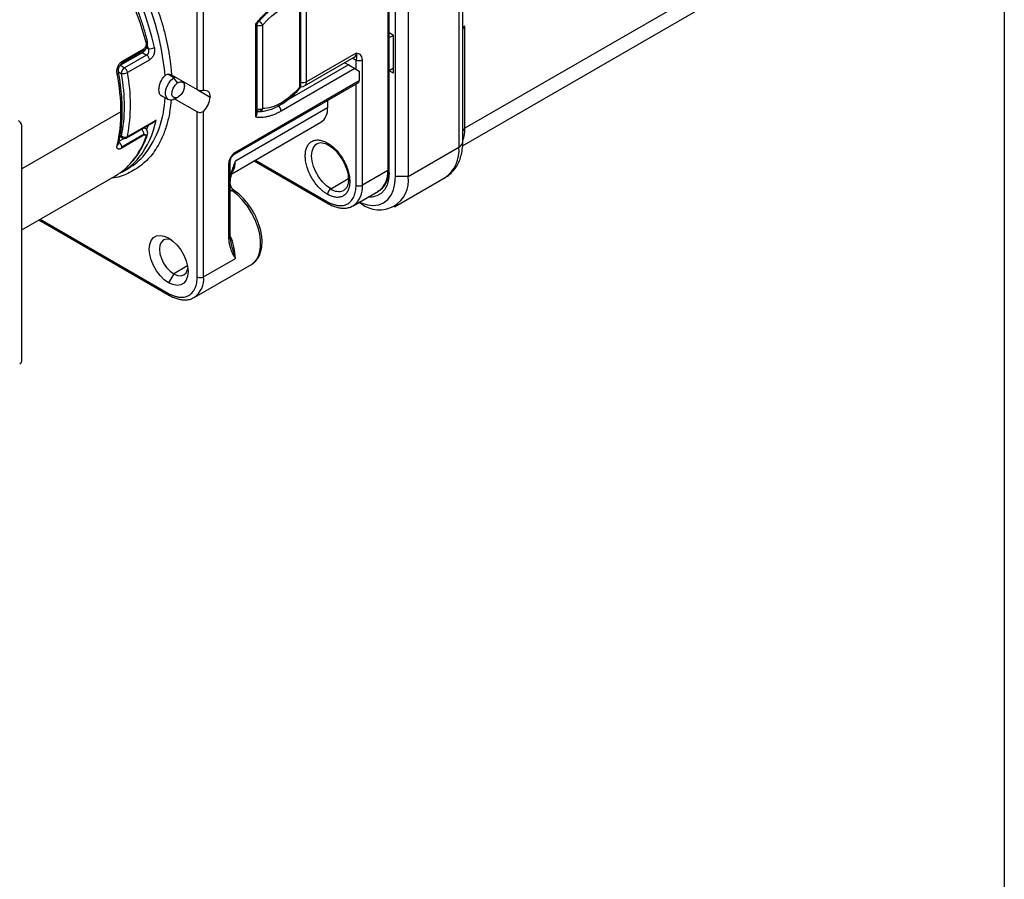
# Model space of a CAD drawing. Header units: millimetres. Extents: x 13 to 546, y 13 to 419.
# Tile 14 of 17: x 437 to 546, y 225 to 320. Entities that reach past the tile are written whole.
import ezdxf

# ---------------------------------------------------------------- set-up
doc = ezdxf.new("R2010")
doc.units = ezdxf.units.MM
doc.header["$LTSCALE"] = 2
doc.linetypes.add('SLD-Solid', pattern=[0])
doc.layers.add('TEXT', color=140, linetype='SLD-Solid', lineweight=25)

msp = doc.modelspace()

# ---------------------------------------------------------------- linework, layer by layer
for p, q in [((485.407, 345.508), (485.407, 306.314)), ((485.846, 306.926), (485.846, 346.12)), ((477.502, 342.904), (477.502, 303.71)), ((478.351, 303.057), (478.351, 342.251)), ((479.765, 342.251), (479.765, 303.057)), ((477.643, 319.061), (477.643, 327.063)), ((516.039, 325.713), (486.08, 308.417)), ((456.289, 312.715), (456.289, 324.773)), ((456.996, 312.646), (456.996, 324.773)), ((485.819, 306.474), (515.708, 323.728)), ((467.673, 322.292), (467.673, 312.975)), ((467.82, 313.179), (467.82, 322.496)), ((468.451, 313.591), (468.451, 322.573)), ((462.794, 309.636), (462.794, 319.997)), ((462.941, 310.002), (462.941, 320.04)), ((463.572, 310.607), (463.572, 319.924)), ((477.643, 319.061), (478.138, 318.776)), ((477.648, 314.818), (477.648, 319.058)), ((486.08, 319.767), (485.846, 319.632)), ((486.08, 308.417), (486.08, 319.767)), ((478.138, 318.703), (477.648, 318.52)), ((478.138, 314.53), (478.138, 318.776)), ((447.794, 315.473), (450.269, 316.902)), ((447.882, 315.831), (450.357, 317.26)), ((447.898, 315.702), (450.372, 317.131)), ((450.165, 316.842), (450.654, 316.56)), ((450.661, 317.373), (450.83, 317.275)), ((450.736, 317.641), (450.83, 317.275)), ((473.966, 316.775), (468.451, 313.591)), ((450.654, 316.56), (448.179, 315.131)), ((450.999, 316.041), (448.524, 314.613)), ((468.244, 313.133), (473.759, 316.317)), ((472.704, 315.708), (473.118, 315.469)), ((473.613, 316.163), (473.552, 316.198)), ((473.613, 316.163), (473.608, 316.23)), ((473.966, 314.979), (473.966, 316.029)), ((474.674, 302.078), (474.674, 316.029)), ((447.524, 314.693), (447.826, 314.519)), ((448.179, 315.131), (447.714, 315.4)), ((473.825, 315.061), (465.623, 310.325)), ((473.118, 315.469), (466.354, 311.564)), ((473.825, 315.061), (474.32, 314.775)), ((474.32, 314.775), (474.32, 313.713)), ((478.138, 315.101), (477.643, 314.815)), ((477.643, 303.465), (477.643, 314.815)), ((478.138, 314.53), (477.643, 314.815)), ((453.684, 314.039), (453.018, 314.423)), ((453.42, 314.371), (456.289, 312.715)), ((453.684, 314.039), (453.832, 314.133)), ((454.081, 313.455), (453.684, 314.039)), ((454.875, 313.102), (454.875, 313.51)), ((460.428, 305.524), (474.216, 313.484)), ((460.531, 305.753), (474.32, 313.713)), ((456.353, 312.677), (457.721, 311.888)), ((473.966, 302.078), (473.966, 313.34)), ((452.288, 312.047), (453.064, 311.599)), ((456.289, 310.224), (453.796, 311.663)), ((453.814, 311.673), (454.168, 311.878)), ((470.785, 311.503), (470.785, 310.685)), ((447.804, 310.245), (436.783, 303.883)), ((456.289, 291.872), (456.289, 310.224)), ((456.996, 291.872), (456.996, 310.293)), ((470.785, 310.685), (460.531, 304.766)), ((462.941, 310.394), (462.968, 310.378)), ((448.429, 307.349), (451.425, 309.078)), ((448.524, 307.494), (451.706, 309.331)), ((460.14, 303.356), (470.059, 309.082)), ((436.783, 282.604), (436.783, 308.495)), ((450.52, 308.402), (450.386, 308.479)), ((450.816, 308.727), (450.661, 308.257)), ((448.231, 307.321), (447.544, 306.924)), ((447.686, 307.49), (447.929, 307.349)), ((447.718, 307.641), (447.826, 307.578)), ((450.357, 307.629), (447.882, 306.2)), ((450.372, 307.741), (447.898, 306.312)), ((469.638, 306.717), (469.669, 306.734)), ((479.765, 303.057), (485.407, 306.314)), ((459.971, 296.291), (459.971, 304.733)), ((460.257, 303.784), (460.531, 304.766)), ((462.617, 304.786), (470.888, 300.011)), ((462.763, 304.87), (470.785, 300.24)), ((447.903, 303.537), (448.61, 303.945)), ((459.824, 296.087), (459.824, 304.529)), ((460.235, 303.702), (460.257, 303.784)), ((477.502, 303.71), (474.674, 302.078)), ((436.783, 297.117), (447.196, 303.129)), ((471.138, 301.669), (473.111, 302.808)), ((477.623, 303.453), (477.643, 303.465)), ((478.232, 299.669), (483.874, 302.926)), ((479.765, 303.057), (478.351, 303.057)), ((460.146, 301.468), (459.971, 301.367)), ((472.638, 301.52), (472.565, 301.482)), ((473.638, 299.788), (476.466, 301.421)), ((473.584, 299.758), (473.638, 299.788)), ((474.532, 300.036), (474.299, 300.17)), ((474.299, 300.17), (474.532, 300.036)), ((438.664, 298.203), (453.21, 289.806)), ((438.811, 298.288), (453.107, 290.035)), ((460.097, 295.498), (459.971, 296.291)), ((456.996, 291.872), (460.531, 293.913)), ((455.203, 293.082), (453.673, 292.199)), ((455.96, 289.583), (462.324, 293.257)), ((453.673, 292.199), (453.107, 291.219)), ((455.906, 289.553), (455.96, 289.583))]:
    msp.add_line(p, q)
at = {"flags": 128}
for points in [[(450.593, 317.951), (450.656, 317.992), (450.703, 318.034), (450.733, 318.075), (450.745, 318.113), (450.742, 318.138)], [(453.814, 311.673), (453.612, 311.579), (453.3, 311.53), (453.038, 311.615), (452.853, 311.825), (452.761, 312.141), (452.773, 312.53), (452.886, 312.956), (453.09, 313.376), (453.365, 313.749), (453.684, 314.039)], [(454.254, 311.933), (453.979, 311.798), (453.732, 311.799), (453.552, 311.936), (453.466, 312.189), (453.486, 312.519), (453.61, 312.875), (453.819, 313.203), (454.081, 313.455)], [(454.081, 313.455), (454.356, 313.59), (454.603, 313.589), (454.783, 313.452), (454.869, 313.199), (454.849, 312.869), (454.725, 312.513), (454.516, 312.185), (454.254, 311.933)], [(456.996, 312.646), (457.149, 312.657), (457.289, 312.635), (457.414, 312.58), (457.521, 312.494), (457.607, 312.379), (457.67, 312.237), (457.708, 312.072), (457.721, 311.888)], [(467.7, 312.854), (467.703, 312.858), (467.708, 312.886), (467.698, 312.926), (467.673, 312.975)], [(462.968, 310.379), (462.945, 310.394), (462.941, 310.398)], [(471.138, 301.669), (470.666, 302.003), (470.218, 302.443), (469.815, 302.967), (469.48, 303.549), (469.227, 304.159), (469.07, 304.767), (469.017, 305.343), (469.07, 305.858), (469.227, 306.285), (469.48, 306.603), (469.638, 306.717)], [(474.327, 300.186), (474.533, 300.1), (475.224, 299.892), (475.88, 299.827), (476.485, 299.906), (477.025, 300.127), (477.486, 300.484), (477.857, 300.969), (478.129, 301.57), (478.295, 302.272), (478.351, 303.057)], [(477.643, 303.465), (477.585, 302.733), (477.413, 302.09), (477.132, 301.556), (476.75, 301.147), (476.279, 300.875), (475.734, 300.749), (475.305, 300.751)], [(462.324, 293.257), (462.703, 293.556), (463.017, 293.99), (463.232, 294.533), (463.344, 295.17), (463.348, 295.881), (463.245, 296.644), (463.038, 297.435), (462.732, 298.231), (462.338, 299.008), (461.866, 299.741), (461.333, 300.409), (460.754, 300.99), (460.146, 301.468)], [(453.107, 291.219), (452.627, 291.558), (452.171, 292.006), (451.762, 292.538), (451.421, 293.13), (451.164, 293.75), (451.004, 294.369), (450.95, 294.954), (451.004, 295.477), (451.164, 295.912), (451.421, 296.236), (451.762, 296.433), (452.171, 296.493), (452.627, 296.414), (453.107, 296.2)], [(453.412, 295.999), (453.261, 296.048), (452.877, 296.086), (452.548, 295.984), (452.295, 295.75), (452.136, 295.399), (452.082, 294.954), (452.136, 294.448), (452.295, 293.913), (452.548, 293.386), (452.877, 292.904), (453.261, 292.499), (453.673, 292.199)], [(453.107, 296.2), (453.587, 295.86), (454.043, 295.413), (454.452, 294.88), (454.793, 294.289), (455.05, 293.668), (455.209, 293.05), (455.264, 292.464), (455.209, 291.941), (455.05, 291.507), (454.793, 291.183), (454.452, 290.986), (454.043, 290.925), (453.587, 291.004), (453.107, 291.219)], [(453.673, 292.199), (454.084, 292.024), (454.468, 291.986), (454.798, 292.087), (455.05, 292.322), (455.209, 292.673), (455.242, 292.828)]]:
    msp.add_lwpolyline(points, dxfattribs=at)
for centre, radius, start, end in [((421.064, 311.233), 31.801, 5.53361, 47.00432), ((418.528, 309.663), 33.118, 14.49239, 46.47494), ((419.401, 310.185), 32.922, 12.64506, 46.54649), ((462.322, 319.078), 1.51, 34.08526, 55.39445), ((463.216, 320.622), 0.783, 249.44877, 297.05707), ((486.246, 319.401), 0.402, 114.37466, 174.3052), ((450.127, 317.104), 0.246, 305.01333, 6.29885), ((449.795, 317.126), 0.577, 0.43855, 13.40806), ((451.011, 318.314), 1.055, 260.11547, 299.09499), ((473.476, 316.721), 0.493, 305.01333, 6.29885), ((447.653, 315.675), 0.246, 304.63953, 6.33296), ((447.32, 315.698), 0.577, 0.43855, 13.40806), ((450.228, 315.902), 0.783, 10.21801, 57.06999), ((474.32, 316.711), 0.769, 242.60967, 297.39033), ((447.305, 314.677), 0.22, 289.11635, 356.67414), ((425.451, 310.124), 22.353, 0.30961, 11.20802), ((448.593, 314.484), 0.768, 122.60548, 177.39452), ((448.054, 315.468), 0.976, 256.48692, 298.82176), ((447.753, 314.474), 0.783, 10.21801, 57.06999), ((430.119, 311.053), 18.746, 349.05482, 10.94518), ((468.095, 314.289), 0.783, 249.44877, 297.05707), ((467.949, 313.542), 0.504, 306.05898, 5.58886), ((474.082, 313.683), 0.24, 304.05635, 7.25583), ((467.569, 313.204), 0.251, 294.37466, 354.3052), ((441.725, 312.177), 10.988, 322.65563, 358.06178), ((455.338, 312.009), 2.386, 314.02431, 357.09526), ((465.37, 311.199), 0.254, 307.4557, 5.46549), ((432.3, 310.124), 15.504, 346.53041, 0.44641), ((463.216, 311.305), 0.783, 249.44877, 297.05707), ((463.047, 313.731), 3.467, 268.23923, 284.28316), ((463.186, 310.709), 0.399, 273.75701, 345.14963), ((464.855, 310.29), 0.768, 2.60548, 57.39452), ((469.057, 310.501), 1.738, 305.24922, 6.06296), ((442.337, 311.091), 9.533, 321.48893, 349.35891), ((449.59, 307.7), 0.783, 2.93495, 50.66308), ((486.246, 308.051), 0.402, 114.37466, 174.3052), ((482.505, 308.323), 3.576, 339.08764, 1.51467), ((447.13, 306.277), 0.768, 2.60548, 57.39452), ((448.076, 307.554), 0.252, 174.37993, 234.29843), ((448.241, 308.082), 0.653, 230.51425, 295.76098), ((448.318, 307.526), 0.208, 302.10272, 351.31045), ((442.137, 310.353), 8.93, 320.51453, 341.24859), ((450.002, 307.736), 0.371, 343.23999, 0.68312), ((450.45, 307.744), 0.298, 298.63072, 338.88131), ((485.095, 307.001), 0.754, 294.37466, 354.3052), ((447.247, 306.763), 0.283, 297.50716, 345.14588), ((447.527, 306.307), 0.371, 343.23999, 0.68312), ((460.294, 305.723), 0.239, 303.81343, 7.28017), ((471.022, 306.742), 0.239, 172.69649, 236.42038), ((481.738, 305.933), 3.688, 305.38471, 5.92747), ((443.702, 309.132), 6.945, 300.19985, 320.07762), ((444.436, 309.51), 6.906, 300.13159, 320.90777), ((445.116, 309.949), 6.946, 300.19859, 320.29617), ((459.732, 304.75), 0.24, 292.7304, 356.02972), ((458.366, 304.676), 2.167, 330.58312, 2.38675), ((475.002, 303.462), 2.512, 305.64976, 5.66242), ((477.386, 303.953), 0.269, 295.45032, 342.75674), ((476.56, 302.565), 3.242, 231.28179, 8.72896), ((460.558, 302.051), 0.715, 214.69864, 234.73741), ((460.29, 301.282), 0.235, 63.47807, 127.92805), ((471.552, 301.022), 0.768, 122.60548, 177.39452), ((472.023, 302.887), 1.506, 233.99832, 291.07428), ((472.174, 301.83), 2.512, 305.64976, 5.66242), ((474.32, 302.76), 0.769, 242.60967, 297.39033), ((471.037, 300.216), 0.253, 174.48693, 233.08011), ((459.721, 296.316), 0.251, 294.37466, 354.3052), ((453.711, 293.729), 6.823, 1.54904, 23.44237), ((454.496, 291.625), 2.512, 305.64976, 5.66242), ((456.642, 292.555), 0.769, 242.60967, 297.39033), ((453.359, 290.011), 0.253, 174.48693, 233.08011)]:
    msp.add_arc(centre, radius, start, end)
msp.add_ellipse((473.472, 315.265), major_axis=(0.5, -0.289), ratio=0.0000704, start_param=0.7854388, end_param=2.3562351)
for points, knots in [([(443.207, 335.027), (443.302, 334.938), (443.492, 334.76), (443.774, 334.486), (444.054, 334.207), (444.332, 333.922), (444.608, 333.632), (444.882, 333.337), (445.389, 332.775), (446.117, 331.919), (447.044, 330.724), (447.932, 329.467), (449.061, 327.706), (450.335, 325.397), (451.383, 323.01), (452.07, 321.097), (452.503, 319.682), (452.856, 318.289), (453.082, 317.159), (453.223, 316.277), (453.308, 315.633), (453.376, 314.997), (453.405, 314.579), (453.42, 314.371)], [0, 0, 0, 0, 0.0171729, 0.0343285, 0.051474, 0.0686167, 0.085764, 0.102923, 0.120101, 0.1821978, 0.2443159, 0.3078725, 0.3714509, 0.5000021, 0.6285534, 0.69211, 0.7556884, 0.8177852, 0.8799033, 0.909943, 0.9399464, 0.9699524, 1, 1, 1, 1]), ([(450.735, 318.136), (450.701, 318.281), (450.563, 318.866), (450.25, 319.894), (449.806, 321.195), (449.319, 322.432), (448.85, 323.498), (448.399, 324.438), (447.933, 325.35), (447.576, 325.982), (447.381, 326.329)], [0, 0, 0, 0, 0.0528019, 0.2136139, 0.3713961, 0.5225621, 0.661397, 0.760218, 0.8686082, 1, 1, 1, 1]), ([(462.794, 319.997), (462.847, 320.066), (462.953, 320.202), (463.116, 320.401), (463.282, 320.595), (463.45, 320.784), (463.621, 320.967), (463.795, 321.145), (463.971, 321.317), (464.21, 321.54), (464.511, 321.802), (464.879, 322.088), (465.249, 322.349), (465.498, 322.499), (465.623, 322.574)], [0, 0, 0, 0, 0.0627625, 0.1252963, 0.1876785, 0.2499868, 0.3122991, 0.3746934, 0.4372473, 0.5000378, 0.6253157, 0.7499868, 0.8746741, 1, 1, 1, 1]), ([(462.937, 320.019), (462.987, 320.083), (463.169, 320.321), (463.515, 320.71), (463.977, 321.182), (464.472, 321.623), (464.985, 322.009), (465.338, 322.25), (465.515, 322.342), (465.519, 322.344)], [0, 0, 0, 0, 0.0638009, 0.2360649, 0.4190361, 0.6078023, 0.8003949, 0.9953714, 1, 1, 1, 1]), ([(462.928, 320.026), (462.921, 320.017), (462.905, 319.995), (462.835, 319.996), (462.794, 319.997)], [0, 0, 0, 0, 0.4157321, 1, 1, 1, 1]), ([(450.268, 316.901), (450.313, 316.932), (450.404, 316.992), (450.523, 317.125), (450.624, 317.279), (450.724, 317.504), (450.793, 317.809), (450.759, 318.028), (450.743, 318.135)], [0, 0, 0, 0, 0.1316299, 0.2613949, 0.3903326, 0.5165243, 0.7622082, 1, 1, 1, 1]), ([(450.593, 317.951), (450.624, 317.826), (450.619, 317.681), (450.533, 317.425), (450.453, 317.316), (450.357, 317.26)], [0, 0, 0, 0, 0.5, 0.5, 1, 1, 1, 1]), ([(450.83, 317.275), (450.881, 317.141), (450.89, 316.988), (450.824, 316.724), (450.748, 316.614), (450.654, 316.56)], [0, 0, 0, 0, 0.5, 0.5, 1, 1, 1, 1]), ([(451.524, 317.392), (451.53, 317.361), (451.541, 317.3), (451.55, 317.205), (451.552, 317.108), (451.545, 316.976), (451.519, 316.81), (451.46, 316.616), (451.375, 316.434), (451.267, 316.273), (451.14, 316.135), (451.046, 316.072), (450.999, 316.041)], [0, 0, 0, 0, 0.0631118, 0.125508, 0.1877047, 0.250223, 0.3757349, 0.4999678, 0.6253372, 0.7495714, 0.8749254, 1, 1, 1, 1]), ([(474.674, 316.029), (474.674, 316.152), (474.652, 316.262), (474.573, 316.446), (474.516, 316.52), (474.315, 316.689), (474.14, 316.734), (473.966, 316.775)], [0, 0, 0, 0, 0.25, 0.25, 0.5, 0.5, 1, 1, 1, 1]), ([(473.966, 316.775), (474.01, 316.658), (474.027, 316.558), (474.035, 316.412), (474.028, 316.362), (474.016, 316.273), (474.01, 316.233), (473.994, 316.14), (473.983, 316.088), (473.966, 316.029)], [0, 0, 0, 0, 0.25, 0.25, 0.5, 0.5, 0.75, 0.75, 1, 1, 1, 1]), ([(447.378, 314.469), (447.372, 314.499), (447.362, 314.56), (447.354, 314.656), (447.352, 314.753), (447.358, 314.886), (447.382, 315.053), (447.437, 315.249), (447.515, 315.433), (447.619, 315.597), (447.741, 315.737), (447.835, 315.8), (447.882, 315.831)], [0, 0, 0, 0, 0.0628841, 0.125204, 0.1874789, 0.2502294, 0.3757355, 0.5000371, 0.625652, 0.7496284, 0.8751303, 1, 1, 1, 1]), ([(473.966, 316.029), (473.938, 316.034), (473.881, 316.046), (473.792, 316.075), (473.703, 316.113), (473.643, 316.146), (473.613, 316.163)], [0, 0, 0, 0, 0.2509115, 0.5, 0.7490885, 1, 1, 1, 1]), ([(447.525, 314.662), (447.516, 314.746), (447.497, 314.91), (447.548, 315.155), (447.646, 315.359), (447.745, 315.435), (447.793, 315.473)], [0, 0, 0, 0, 0.27142751, 0.53020549, 0.7712052, 1, 1, 1, 1]), ([(447.517, 306.692), (447.593, 307.022), (447.751, 307.711), (447.89, 308.833), (447.959, 310.031), (447.946, 311.274), (447.85, 312.554), (447.709, 313.686), (447.569, 314.398), (447.516, 314.665)], [0, 0, 0, 0, 0.141754, 0.29565482, 0.44938023, 0.60283671, 0.75594978, 0.90860888, 1, 1, 1, 1]), ([(452.028, 312.684), (452.028, 312.813), (452.044, 312.95), (452.107, 313.238), (452.154, 313.384), (452.335, 313.816), (452.51, 314.09), (452.717, 314.3)], [0, 0, 0, 0, 0.25, 0.25, 0.5, 0.5, 1, 1, 1, 1]), ([(452.717, 314.3), (452.76, 314.344), (452.813, 314.38), (452.931, 314.431), (452.997, 314.445), (453.194, 314.458), (453.326, 314.425), (453.42, 314.371)], [0, 0, 0, 0, 0.25, 0.25, 0.5, 0.5, 1, 1, 1, 1]), ([(452.443, 311.957), (452.432, 311.958), (452.318, 311.959), (452.171, 312.11), (452.045, 312.368), (452.033, 312.594), (452.028, 312.684)], [0, 0, 0, 0, 0.0382098, 0.3988498, 0.7597495, 1, 1, 1, 1]), ([(456.289, 312.715), (456.383, 312.66), (456.515, 312.631), (456.778, 312.617), (456.907, 312.63), (456.996, 312.646)], [0, 0, 0, 0, 0.5, 0.5, 1, 1, 1, 1]), ([(465.519, 311.006), (465.619, 311.061), (465.922, 311.23), (466.414, 311.595), (466.973, 312.08), (467.4, 312.506), (467.629, 312.778), (467.696, 312.858)], [0, 0, 0, 0, 0.1315457, 0.3962231, 0.6541907, 0.8978556, 1, 1, 1, 1]), ([(467.698, 312.852), (467.698, 312.852), (467.74, 312.888), (467.787, 312.995), (467.829, 313.112), (467.818, 313.174), (467.817, 313.179)], [0, 0, 0, 0, 0.0007962, 0.4632682, 0.9646282, 1, 1, 1, 1]), ([(467.796, 313.054), (467.803, 313.052), (467.891, 313.027), (468.055, 313.043), (468.186, 313.113), (468.242, 313.143)], [0, 0, 0, 0, 0.0468066, 0.5888088, 1, 1, 1, 1]), ([(453.383, 311.555), (453.345, 311.16), (453.258, 310.251), (452.96, 308.941), (452.436, 307.389), (451.589, 305.827), (450.338, 304.409), (448.799, 303.438), (447.589, 302.939), (446.86, 302.891), (446.775, 302.886)], [0, 0, 0, 0, 0.0829774, 0.1908708, 0.3005436, 0.4688433, 0.6391417, 0.8094402, 0.9777399, 1, 1, 1, 1]), ([(456.996, 310.293), (456.951, 310.249), (456.898, 310.214), (456.778, 310.164), (456.713, 310.15), (456.515, 310.137), (456.383, 310.17), (456.289, 310.224)], [0, 0, 0, 0, 0.25, 0.25, 0.5, 0.5, 1, 1, 1, 1]), ([(465.623, 310.325), (465.56, 310.29), (465.436, 310.22), (465.249, 310.124), (465.064, 310.035), (464.879, 309.955), (464.695, 309.883), (464.513, 309.819), (464.331, 309.763), (464.09, 309.699), (463.794, 309.64), (463.449, 309.603), (463.114, 309.598), (462.901, 309.624), (462.794, 309.636)], [0, 0, 0, 0, 0.06276248, 0.12529628, 0.1876785, 0.2499868, 0.31229914, 0.37469344, 0.43724733, 0.50003783, 0.62531566, 0.7499868, 0.87467406, 1, 1, 1, 1]), ([(462.967, 310.38), (462.969, 310.379), (463.002, 310.351), (463.09, 310.324), (463.175, 310.315), (463.218, 310.311)], [0, 0, 0, 0, 0.0205814, 0.4952109, 1, 1, 1, 1]), ([(463.216, 310.32), (463.259, 310.317), (463.497, 310.299), (463.954, 310.371), (464.576, 310.541), (465.102, 310.757), (465.414, 310.943), (465.519, 311.006)], [0, 0, 0, 0, 0.0584679, 0.3274492, 0.596728, 0.8646115, 1, 1, 1, 1]), ([(436.783, 308.495), (436.778, 308.572), (436.769, 308.725), (436.689, 308.944), (436.562, 309.129), (436.443, 309.212), (436.386, 309.251)], [0, 0, 0, 0, 0.2650326, 0.5222342, 0.770862, 1, 1, 1, 1]), ([(451.706, 309.331), (451.652, 309.268), (451.569, 309.169), (451.462, 309.104), (451.423, 309.081)], [0, 0, 0, 0, 0.6429096, 1, 1, 1, 1]), ([(462.794, 309.636), (462.832, 309.692), (462.908, 309.802), (462.946, 309.934), (462.94, 309.997), (462.939, 310.002)], [0, 0, 0, 0, 0.4800327, 0.95945, 1, 1, 1, 1]), ([(450.34, 308.452), (450.357, 308.453), (450.414, 308.457), (450.457, 308.436), (450.486, 308.421)], [0, 0, 0, 0, 0.3090141, 1, 1, 1, 1]), ([(450.728, 307.636), (450.748, 307.707), (450.789, 307.854), (450.764, 308.079), (450.668, 308.287), (450.546, 308.377), (450.486, 308.421)], [0, 0, 0, 0, 0.2359404, 0.4889021, 0.7487007, 1, 1, 1, 1]), ([(447.929, 307.35), (447.93, 307.349), (447.963, 307.322), (448.05, 307.295), (448.135, 307.287), (448.179, 307.282)], [0, 0, 0, 0, 0.0133736, 0.491496, 1, 1, 1, 1]), ([(448.179, 307.282), (448.244, 307.288), (448.332, 307.296), (448.408, 307.339), (448.428, 307.35)], [0, 0, 0, 0, 0.7338987, 1, 1, 1, 1]), ([(449.107, 304.757), (449.18, 304.838), (449.461, 305.151), (449.878, 305.785), (450.341, 306.662), (450.622, 307.288), (450.727, 307.635), (450.729, 307.641)], [0, 0, 0, 0, 0.1042576, 0.4004586, 0.6973245, 0.9946487, 1, 1, 1, 1]), ([(450.593, 307.482), (450.598, 307.497), (450.607, 307.525), (450.613, 307.564), (450.613, 307.604), (450.604, 307.641), (450.579, 307.67), (450.54, 307.685), (450.489, 307.683), (450.427, 307.666), (450.38, 307.642), (450.357, 307.629)], [0, 0, 0, 0, 0.08394431, 0.16733159, 0.25134961, 0.37716262, 0.50057156, 0.62501633, 0.74983559, 0.87537342, 1, 1, 1, 1]), ([(470.785, 301.057), (470.74, 301.083), (470.651, 301.136), (470.518, 301.226), (470.386, 301.322), (470.256, 301.426), (470.127, 301.537), (469.999, 301.656), (469.757, 301.898), (469.416, 302.298), (469.023, 302.897), (468.701, 303.537), (468.474, 304.176), (468.338, 304.788), (468.295, 305.351), (468.338, 305.865), (468.474, 306.321), (468.701, 306.698), (469.023, 306.966), (469.416, 307.111), (469.787, 307.118), (470.093, 307.062), (470.32, 306.994), (470.551, 306.9), (470.706, 306.815), (470.785, 306.772)], [0, 0, 0, 0, 0.0172815, 0.0344394, 0.0515237, 0.0685846, 0.0856727, 0.1028385, 0.1201315, 0.1850858, 0.2500888, 0.3150431, 0.3800462, 0.4400062, 0.5000144, 0.5599744, 0.6199827, 0.6849369, 0.74994, 0.8148943, 0.8798974, 0.9100493, 0.9399368, 0.9698303, 1, 1, 1, 1]), ([(469.638, 306.717), (469.807, 306.775), (470.148, 306.894), (470.639, 306.661), (470.888, 306.543)], [0, 0, 0, 0, 0.4941991, 1, 1, 1, 1]), ([(483.846, 302.928), (483.946, 302.982), (484.249, 303.144), (484.667, 303.528), (485.09, 304.053), (485.417, 304.653), (485.658, 305.322), (485.799, 306.05), (485.856, 306.591), (485.843, 306.893), (485.841, 306.928)], [0, 0, 0, 0, 0.07495586, 0.22670345, 0.37027147, 0.51797052, 0.66988621, 0.82448299, 0.97933311, 1, 1, 1, 1]), ([(447.882, 306.2), (447.858, 306.187), (447.811, 306.161), (447.744, 306.132), (447.68, 306.11), (447.602, 306.091), (447.516, 306.089), (447.437, 306.118), (447.382, 306.178), (447.354, 306.266), (447.349, 306.377), (447.368, 306.467), (447.378, 306.513)], [0, 0, 0, 0, 0.06266969, 0.12477147, 0.18703898, 0.25020007, 0.37417617, 0.4998533, 0.62404809, 0.7495094, 0.87464875, 1, 1, 1, 1]), ([(459.824, 304.529), (459.825, 304.555), (459.826, 304.607), (459.836, 304.688), (459.851, 304.772), (459.881, 304.89), (459.936, 305.045), (460.028, 305.227), (460.14, 305.399), (460.266, 305.545), (460.398, 305.668), (460.487, 305.725), (460.531, 305.753)], [0, 0, 0, 0, 0.060259, 0.1200207, 0.1798243, 0.2402078, 0.3699983, 0.5001303, 0.629921, 0.7600531, 0.8799433, 1, 1, 1, 1]), ([(470.785, 306.772), (470.829, 306.746), (470.918, 306.693), (471.051, 306.603), (471.183, 306.507), (471.313, 306.403), (471.442, 306.291), (471.57, 306.173), (471.812, 305.931), (472.153, 305.531), (472.546, 304.932), (472.868, 304.292), (473.095, 303.653), (473.231, 303.041), (473.274, 302.478), (473.231, 301.963), (473.095, 301.508), (472.868, 301.131), (472.546, 300.863), (472.153, 300.718), (471.782, 300.711), (471.476, 300.766), (471.249, 300.835), (471.018, 300.929), (470.863, 301.014), (470.785, 301.057)], [0, 0, 0, 0, 0.0172815, 0.0344394, 0.0515237, 0.0685846, 0.0856727, 0.1028385, 0.1201315, 0.1850858, 0.2500888, 0.3150431, 0.3800462, 0.4400062, 0.5000144, 0.5599744, 0.6199827, 0.6849369, 0.74994, 0.8148943, 0.8798974, 0.9100493, 0.9399368, 0.9698303, 1, 1, 1, 1]), ([(470.888, 306.543), (471.043, 306.442), (471.345, 306.247), (471.887, 305.724), (472.43, 304.993), (472.846, 304.12), (473.055, 303.39), (473.13, 302.776), (473.097, 302.243), (472.945, 301.773), (472.745, 301.608), (472.638, 301.52)], [0, 0, 0, 0, 0.090755, 0.1760082, 0.3289649, 0.4590809, 0.5658797, 0.6545566, 0.7545532, 0.869705, 1, 1, 1, 1]), ([(459.971, 304.733), (459.971, 304.733), (459.969, 304.754), (459.976, 304.822), (459.999, 304.924), (460.04, 305.045), (460.085, 305.131), (460.111, 305.18)], [0, 0, 0, 0, 0.0042656, 0.2666758, 0.4729382, 0.6990636, 1, 1, 1, 1]), ([(460.531, 304.766), (460.355, 304.33), (460.131, 303.776), (459.999, 303.228), (459.971, 303.111)], [0, 0, 0, 0, 0.78518414, 1, 1, 1, 1]), ([(460.111, 305.18), (460.149, 305.238), (460.202, 305.321), (460.288, 305.416), (460.355, 305.476), (460.408, 305.514), (460.426, 305.523), (460.427, 305.524)], [0, 0, 0, 0, 0.3787031, 0.5282734, 0.7594295, 0.9829018, 1, 1, 1, 1]), ([(459.971, 302.402), (459.99, 302.63), (460.031, 303.103), (460.189, 303.553), (460.271, 303.786)], [0, 0, 0, 0, 0.4827624, 1, 1, 1, 1]), ([(476.396, 301.396), (476.501, 301.453), (476.764, 301.596), (477.087, 301.945), (477.363, 302.399), (477.537, 302.911), (477.623, 303.299), (477.629, 303.522), (477.629, 303.544)], [0, 0, 0, 0, 0.1464361, 0.368147, 0.570401, 0.7745128, 0.9774916, 1, 1, 1, 1]), ([(460.111, 301.817), (460.079, 301.879), (460.034, 301.966), (459.995, 302.089), (459.976, 302.177), (459.97, 302.242), (459.971, 302.262), (459.971, 302.263)], [0, 0, 0, 0, 0.3787845, 0.5283869, 0.7595927, 0.9831129, 1, 1, 1, 1]), ([(460.395, 301.495), (460.379, 301.506), (460.344, 301.529), (460.276, 301.593), (460.192, 301.687), (460.141, 301.77), (460.111, 301.817)], [0, 0, 0, 0, 0.1749975, 0.4070464, 0.6614414, 1, 1, 1, 1]), ([(462.422, 293.343), (462.596, 293.473), (462.94, 293.729), (463.246, 294.289), (463.413, 294.814), (463.502, 295.362), (463.519, 295.999), (463.417, 296.823), (463.154, 297.801), (462.75, 298.733), (462.252, 299.575), (461.741, 300.267), (461.115, 300.949), (460.643, 301.306), (460.396, 301.492)], [0, 0, 0, 0, 0.0892155, 0.1760168, 0.2425782, 0.2893248, 0.3690741, 0.4536278, 0.5450821, 0.6636543, 0.7353042, 0.8151921, 0.9033943, 1, 1, 1, 1]), ([(470.785, 300.24), (470.835, 300.212), (470.935, 300.155), (471.085, 300.081), (471.234, 300.016), (471.381, 299.959), (471.527, 299.911), (471.671, 299.872), (471.815, 299.842), (472.009, 299.812), (472.251, 299.8), (472.531, 299.827), (472.794, 299.897), (473.038, 300.01), (473.259, 300.165), (473.451, 300.359), (473.615, 300.587), (473.745, 300.843), (473.845, 301.121), (473.915, 301.418), (473.959, 301.735), (473.964, 301.963), (473.966, 302.078)], [0, 0, 0, 0, 0.0302332, 0.0602674, 0.090169, 0.1200052, 0.1498437, 0.1797522, 0.2097979, 0.2400472, 0.304322, 0.3686714, 0.4343139, 0.5000325, 0.565675, 0.6313936, 0.6956684, 0.7600178, 0.8202695, 0.8799904, 0.9397207, 1, 1, 1, 1]), ([(470.889, 300.019), (470.962, 299.975), (471.191, 299.838), (471.583, 299.678), (472.06, 299.545), (472.538, 299.495), (473.006, 299.541), (473.358, 299.63), (473.529, 299.739), (473.567, 299.763)], [0, 0, 0, 0, 0.0798104, 0.2479773, 0.4184544, 0.5911476, 0.7666617, 0.9471332, 1, 1, 1, 1]), ([(460.531, 293.913), (460.482, 294.006), (460.398, 294.164), (460.273, 294.408), (460.163, 294.64), (460.06, 294.889), (459.975, 295.132), (459.908, 295.374), (459.861, 295.613), (459.83, 295.848), (459.826, 296.009), (459.824, 296.087)], [0, 0, 0, 0, 0.1473545, 0.2501191, 0.3822006, 0.5002405, 0.6140531, 0.7205132, 0.8199985, 0.9129719, 1, 1, 1, 1]), ([(460.531, 293.913), (460.488, 294.103), (460.412, 294.438), (460.265, 294.953), (460.16, 295.287), (460.104, 295.476), (460.099, 295.494)], [0, 0, 0, 0, 0.3794257, 0.6707457, 0.9672567, 1, 1, 1, 1]), ([(453.107, 290.035), (453.157, 290.007), (453.258, 289.95), (453.407, 289.876), (453.556, 289.81), (453.703, 289.754), (453.849, 289.706), (453.994, 289.667), (454.137, 289.637), (454.332, 289.607), (454.573, 289.595), (454.853, 289.622), (455.117, 289.692), (455.361, 289.805), (455.581, 289.96), (455.773, 290.153), (455.937, 290.382), (456.067, 290.638), (456.168, 290.916), (456.237, 291.212), (456.281, 291.53), (456.286, 291.758), (456.289, 291.872)], [0, 0, 0, 0, 0.0302332, 0.0602674, 0.090169, 0.1200052, 0.1498437, 0.1797522, 0.2097979, 0.2400472, 0.304322, 0.3686714, 0.4343139, 0.5000325, 0.565675, 0.6313936, 0.6956684, 0.7600178, 0.8202695, 0.8799904, 0.9397207, 1, 1, 1, 1]), ([(453.211, 289.814), (453.285, 289.77), (453.513, 289.632), (453.906, 289.473), (454.382, 289.34), (454.86, 289.29), (455.328, 289.336), (455.68, 289.425), (455.851, 289.534), (455.89, 289.558)], [0, 0, 0, 0, 0.0798104, 0.2479773, 0.4184544, 0.5911476, 0.7666617, 0.9471332, 1, 1, 1, 1]), ([(436.533, 282.171), (436.568, 282.196), (436.641, 282.245), (436.72, 282.352), (436.773, 282.474), (436.78, 282.561), (436.783, 282.604)], [0, 0, 0, 0, 0.245683, 0.5000224, 0.75435, 1, 1, 1, 1])]:
    msp.add_open_spline(points, degree=3, knots=knots)
for points in [[(463.572, 319.924), (464.861, 321.424), (466.385, 322.304), (467.673, 322.292)], [(447.826, 314.519), (448.268, 311.978), (448.268, 309.608), (447.826, 307.578)], [(467.673, 312.975), (467.038, 312.235), (466.335, 311.635), (465.623, 311.224)], [(465.623, 311.224), (464.91, 310.812), (464.207, 310.601), (463.572, 310.607)]]:
    msp.add_open_spline(points, degree=3)
at = {"layer": 'TEXT'}
msp.add_line((546.1, 419.1), (546.1, 12.7), dxfattribs=at)

doc.saveas('drawing.dxf')
